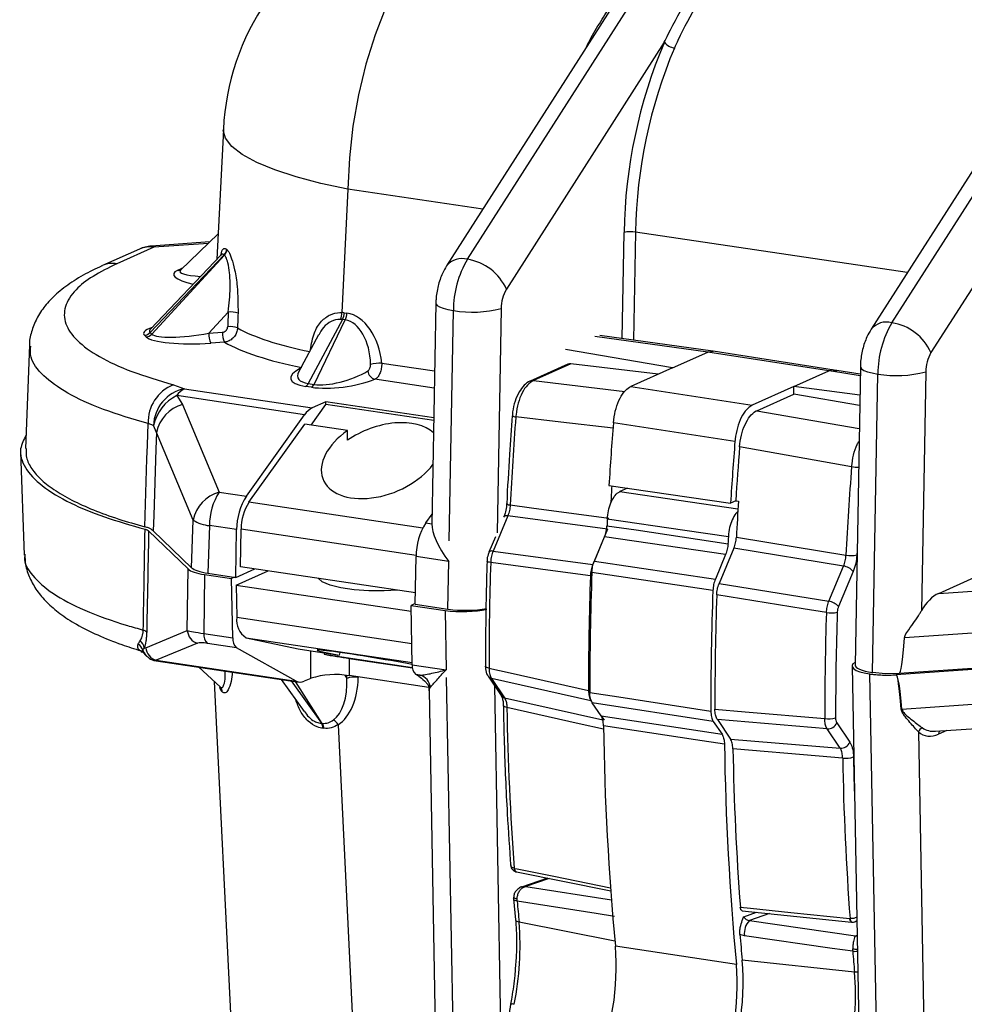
# Model space of a CAD drawing. Header units: millimetres. Extents: x 12 to 859, y 4 to 555.
# Tile 44 of 69: x 613 to 642, y 436 to 466. Entities that reach past the tile are written whole.
import ezdxf

# ---------------------------------------------------------------- set-up
doc = ezdxf.new("R2010")
doc.units = ezdxf.units.MM

msp = doc.modelspace()

# ---------------------------------------------------------------- linework, layer by layer
at = {"color": 7, "linetype": 'Continuous', "lineweight": 25}
for p, q in [((631.684, 467.325), (626.13, 458.641)), ((626.757, 458.837), (632.311, 467.522)), ((639.589, 456.92), (645.142, 465.604)), ((632.711, 465.397), (627.938, 457.934)), ((644.515, 465.408), (638.962, 456.723)), ((619.382, 462.766), (619.188, 458.84)), ((645.054, 462.716), (640.77, 456.016)), ((623.142, 460.961), (622.959, 457.23)), ((619.226, 459.603), (618.084, 458.512)), ((618.973, 459.361), (617.205, 459.238)), ((616.845, 459.148), (615.731, 458.649)), ((617.278, 459.205), (616.164, 458.705)), ((619.409, 458.976), (617.171, 456.625)), ((619.306, 458.964), (617.18, 456.73)), ((617.221, 456.576), (619.418, 458.967)), ((615.704, 458.636), (615.731, 458.649)), ((617.996, 458.505), (618.094, 458.548)), ((618.09, 458.518), (618.083, 458.511)), ((625.805, 457.509), (625.685, 450.822)), ((619.529, 457.245), (618.941, 456.605)), ((623.035, 457.222), (623.116, 457.21)), ((626.209, 450.325), (626.334, 457.288)), ((622.986, 457.016), (621.949, 455.083)), ((622.123, 455.057), (623.067, 457.004)), ((623.067, 457.004), (622.986, 457.016)), ((617.048, 456.492), (616.997, 456.541)), ((617.171, 456.625), (617.221, 456.576)), ((618.941, 456.605), (619.35, 456.634)), ((622.254, 456.554), (621.66, 455.447)), ((619.416, 456.333), (619.007, 456.305)), ((634.182, 456.061), (630.765, 456.534)), ((613.518, 456.238), (613.405, 453.118)), ((632.961, 455.558), (629.724, 456.111)), ((632.961, 455.558), (634.029, 456.036)), ((634.029, 456.036), (634.029, 456.036)), ((637.686, 455.467), (634.029, 456.036)), ((637.845, 455.491), (634.186, 456.061)), ((629.799, 455.668), (628.66, 455.157)), ((629.887, 455.68), (628.753, 455.172)), ((632.529, 455.364), (629.887, 455.68)), ((621.665, 455.456), (621.665, 455.456)), ((632.961, 455.558), (631.695, 454.99)), ((636.627, 454.992), (637.686, 455.467)), ((637.686, 455.467), (637.686, 455.467)), ((637.767, 455.454), (637.686, 455.467)), ((637.926, 455.478), (637.846, 455.491)), ((638.632, 455.364), (637.926, 455.478)), ((638.636, 455.591), (638.475, 446.584)), ((639.004, 446.346), (639.166, 455.371)), ((640.611, 455.435), (640.482, 448.213)), ((621.949, 455.083), (622.123, 455.057)), ((617.871, 455.046), (618.206, 454.926)), ((618.206, 454.926), (622.071, 454.349)), ((622.045, 454.97), (621.87, 454.996)), ((631.695, 454.99), (635.369, 454.428)), ((636.627, 454.992), (635.369, 454.428)), ((635.507, 454.262), (636.627, 454.765)), ((636.627, 454.765), (636.627, 454.992)), ((638.621, 454.733), (636.627, 454.992)), ((638.615, 454.423), (636.627, 454.765)), ((617.973, 454.717), (618.149, 454.452)), ((621.838, 454.14), (617.973, 454.717)), ((622.479, 454.532), (622.071, 454.349)), ((622.479, 454.449), (622.479, 454.532)), ((625.743, 454.044), (622.479, 454.532)), ((618.149, 454.452), (619.257, 451.803)), ((622.033, 453.825), (622.479, 454.449)), ((625.741, 453.962), (622.479, 454.449)), ((617.275, 453.811), (617.107, 453.87)), ((620.078, 451.681), (621.838, 454.14)), ((617.361, 453.604), (617.275, 453.811)), ((618.469, 450.955), (617.361, 453.604)), ((620.154, 451.492), (621.844, 453.854)), ((623.136, 453.661), (621.844, 453.854)), ((623.136, 453.369), (623.136, 453.661)), ((613.253, 453.019), (613.366, 449.898)), ((619.257, 451.803), (620.078, 451.681)), ((631.037, 451.997), (634.714, 451.471)), ((631.594, 451.917), (631.367, 451.815)), ((634.87, 451.541), (634.714, 451.471)), ((634.87, 451.541), (634.951, 451.532)), ((618.424, 449.514), (618.469, 450.955)), ((625.504, 450.87), (625.69, 451.131)), ((627.982, 451.081), (627.535, 450.019)), ((627.857, 451.047), (627.856, 451.044)), ((630.996, 450.679), (627.982, 451.081)), ((618.318, 449.477), (617.124, 450.63)), ((618.424, 449.514), (617.265, 450.634)), ((618.962, 450.789), (618.917, 449.348)), ((619.782, 450.666), (618.962, 450.789)), ((619.757, 449.222), (619.782, 450.666)), ((619.897, 449.547), (619.917, 450.68)), ((630.996, 450.679), (630.548, 449.612)), ((627.608, 450.452), (627.41, 449.982)), ((630.596, 449.718), (630.905, 450.454)), ((634.562, 449.911), (630.905, 450.454)), ((627.535, 450.019), (630.548, 449.612)), ((634.816, 450.108), (634.368, 449.041)), ((638.13, 449.567), (634.816, 450.108)), ((625.182, 448.411), (625.208, 449.856)), ((626.198, 449.708), (625.208, 449.856)), ((626.172, 448.263), (626.198, 449.708)), ((630.596, 449.718), (634.253, 449.174)), ((634.562, 449.911), (634.253, 449.174)), ((618.293, 447.613), (618.318, 449.477)), ((619.757, 449.222), (620.335, 449.481)), ((619.772, 448.989), (620.736, 449.421)), ((625.189, 448.756), (619.897, 449.547)), ((637.683, 448.505), (638.13, 449.567)), ((638.421, 449.404), (637.975, 448.342)), ((618.812, 449.311), (618.788, 447.527)), ((618.812, 449.311), (619.632, 449.188)), ((618.917, 449.348), (619.757, 449.222)), ((619.72, 449.228), (619.632, 449.188)), ((619.664, 447.396), (619.632, 449.188)), ((641.005, 448.74), (642.095, 449.228)), ((619.772, 448.989), (619.79, 448.016)), ((619.772, 448.989), (625.061, 448.199)), ((634.368, 449.041), (637.683, 448.505)), ((641.005, 448.74), (645.429, 449.047)), ((625.183, 448.433), (625.058, 448.377)), ((625.058, 448.377), (626.084, 448.224)), ((625.09, 446.585), (625.058, 448.377)), ((625.182, 448.411), (626.172, 448.263)), ((626.084, 448.224), (626.117, 446.432)), ((617.043, 447.098), (618.293, 447.613)), ((646.675, 447.863), (639.971, 447.398)), ((618.788, 447.527), (619.664, 447.396)), ((620.075, 447.4), (621.645, 447.059)), ((618.604, 447.235), (617.354, 446.72)), ((619.778, 447.099), (618.902, 447.23)), ((621.58, 446.089), (619.778, 447.099)), ((621.645, 447.059), (622.882, 446.874)), ((616.934, 446.969), (617.05, 446.856)), ((617.354, 446.72), (621.58, 446.089)), ((622.427, 446.942), (622.427, 446.899)), ((622.427, 446.899), (625.097, 446.5)), ((623.183, 446.775), (625.099, 446.489)), ((623.183, 446.775), (623.183, 446.253)), ((646.513, 446.75), (639.723, 446.279)), ((646.67, 446.795), (639.807, 446.319)), ((617.351, 446.703), (621.669, 446.058)), ((619.281, 445.911), (618.636, 446.511)), ((625.09, 446.585), (626.117, 446.432)), ((638.387, 446.542), (638.653, 431.936)), ((621.134, 446.138), (621.824, 445.167)), ((622.026, 446.172), (621.825, 446.082)), ((625.59, 445.893), (623.183, 446.253)), ((625.328, 446.27), (625.204, 446.288)), ((625.287, 446.241), (625.204, 446.288)), ((626.121, 446.196), (626.351, 433.6)), ((627.383, 446.239), (627.778, 445.654)), ((630.494, 445.497), (627.485, 446.171)), ((627.485, 446.171), (627.88, 445.586)), ((638.916, 446.306), (639.182, 431.683)), ((639.395, 446.312), (639.004, 446.346)), ((639.807, 446.319), (639.395, 446.312)), ((639.723, 446.279), (639.719, 446.279)), ((619.1, 446.079), (620.484, 418.154)), ((619.276, 445.915), (619.279, 445.912)), ((625.603, 445.814), (625.821, 433.854)), ((627.78, 445.651), (627.778, 445.654)), ((639.895, 445.244), (646.414, 445.696)), ((630.494, 445.497), (630.525, 445.451)), ((634.191, 444.872), (630.534, 445.431)), ((630.798, 445.04), (630.534, 445.431)), ((630.798, 445.04), (634.455, 444.481)), ((630.805, 445.037), (630.89, 444.909)), ((622.848, 444.77), (624.245, 416.585)), ((634.191, 444.872), (634.455, 444.481)), ((637.633, 444.643), (634.314, 444.926)), ((634.314, 444.926), (634.71, 444.338)), ((638.027, 444.058), (637.633, 444.643)), ((637.924, 444.826), (638.319, 444.241)), ((640.905, 444.572), (645.291, 444.876)), ((634.71, 444.338), (638.027, 444.058)), ((640.396, 444.551), (640.628, 431.819)), ((628.177, 440.43), (628.181, 440.429)), ((628.244, 440.321), (631.097, 439.748)), ((629.175, 440.134), (628.394, 439.863)), ((628.155, 439.555), (628.156, 439.498)), ((628.156, 439.506), (628.213, 438.871)), ((628.265, 439.435), (628.262, 439.509)), ((635.068, 439.146), (638.373, 438.802)), ((631.22, 438.232), (628.322, 438.805)), ((635.288, 438.85), (638.489, 438.393)), ((638.319, 438.909), (638.324, 438.908)), ((638.498, 438.823), (638.527, 438.836)), ((635.133, 438.391), (634.996, 438.433)), ((634.89, 437.518), (631.233, 438.073)), ((638.404, 437.923), (638.404, 437.996)), ((638.462, 437.294), (635.066, 437.653))]:
    msp.add_line(p, q, dxfattribs=at)
at = {"color": 8, "linetype": 'Continuous', "lineweight": 25}
for p, q in [((627.224, 460.351), (623.142, 460.961)), ((631.437, 456.441), (631.494, 459.646)), ((631.841, 459.662), (631.782, 456.393)), ((640.056, 458.434), (631.841, 459.662)), ((618.929, 459.319), (617.278, 459.205)), ((627.78, 457.353), (627.658, 450.572)), ((634.029, 456.036), (630.611, 456.509)), ((634.186, 456.055), (634.029, 456.036)), ((624.168, 455.701), (625.768, 455.462)), ((638.631, 455.315), (637.767, 455.454)), ((625.759, 454.942), (623.964, 455.21)), ((628.753, 455.172), (631.522, 454.847)), ((635.507, 454.262), (638.603, 453.719)), ((631.367, 451.815), (634.937, 451.294)), ((625.407, 450.707), (620.154, 451.492)), ((625.209, 449.889), (619.917, 450.68)), ((625.504, 450.87), (625.685, 450.843)), ((638.537, 450.03), (638.53, 449.9)), ((619.79, 448.016), (625.079, 447.226)), ((620.075, 447.4), (625.089, 446.65)), ((622.026, 446.172), (622.026, 447.002)), ((623.049, 446.269), (623.112, 446.17)), ((623.112, 446.17), (623.113, 446.262)), ((623.459, 446.211), (623.459, 446.194)), ((621.434, 446.093), (622.344, 444.813)), ((622.37, 444.811), (621.566, 446.073)), ((627.573, 445.957), (627.796, 433.736)), ((627.88, 445.586), (630.848, 444.919)), ((641.247, 444.596), (641.002, 444.486)), ((629.227, 440.124), (628.524, 439.88)), ((628.524, 439.88), (631.119, 439.473)), ((635.114, 438.966), (635.502, 439.101)), ((635.893, 439.06), (635.288, 438.85)), ((638.527, 438.842), (638.497, 438.826)), ((638.489, 438.393), (638.535, 438.409))]:
    msp.add_line(p, q, dxfattribs=at)
at = {"color": 7, "linetype": 'Continuous', "lineweight": 25, "flags": 128}
for points in [[(626.908, 469.674), (626.427, 469.399), (625.954, 469.009), (625.496, 468.511), (625.062, 467.913), (624.658, 467.225), (624.291, 466.458), (623.966, 465.624), (623.69, 464.738), (623.466, 463.813), (623.298, 462.865), (623.19, 461.909), (623.142, 460.961)], [(617.008, 450.752), (617.073, 452.805), (617.087, 453.222), (617.107, 453.87)], [(634.846, 453.335), (633.009, 453.616), (631.172, 453.897)], [(617.361, 453.604), (617.345, 453.103), (617.28, 451.098), (617.265, 450.634)], [(638.372, 452.57), (636.676, 452.869), (634.984, 453.167)], [(634.646, 450.451), (633.329, 450.643), (630.988, 450.984)], [(630.978, 450.786), (631.856, 450.656), (634.636, 450.242)], [(634.889, 450.438), (635.806, 450.288), (638.202, 449.898)], [(630.475, 449.266), (629.642, 449.378), (627.462, 449.672)], [(624.65, 448.836), (624.242, 448.812), (623.781, 448.814), (623.335, 448.845), (622.935, 448.905), (622.606, 448.989), (622.369, 449.092), (622.247, 449.195)], [(634.179, 448.828), (633.301, 448.959), (630.522, 449.372)], [(637.61, 448.158), (636.904, 448.272), (634.295, 448.695)], [(627.411, 446.482), (628.052, 446.339), (630.42, 445.807)], [(630.459, 445.743), (631.337, 445.609), (634.116, 445.183)], [(634.24, 445.236), (635.158, 445.158), (637.559, 444.954)], [(634.529, 444.181), (633.651, 444.316), (630.872, 444.741)], [(638.101, 443.762), (637.395, 443.822), (634.784, 444.043)], [(628.227, 440.325), (628.228, 440.325), (628.243, 440.324)], [(631.205, 438.975), (630.652, 439.062), (628.265, 439.435)], [(635.008, 439.253), (635.314, 439.221), (636.538, 439.094), (638.319, 438.909)], [(638.404, 437.923), (637.789, 438.011), (635.133, 438.391)]]:
    msp.add_lwpolyline(points, dxfattribs=at)
at = {"color": 8, "linetype": 'Continuous', "lineweight": 25, "flags": 128}
for points in [[(623.142, 460.961), (622.325, 461.134), (621.585, 461.328), (620.936, 461.541), (620.39, 461.768), (619.955, 462.006), (619.638, 462.25), (619.446, 462.497), (619.381, 462.742), (619.382, 462.766)], [(617.205, 459.238), (617.226, 459.236), (617.278, 459.205)], [(618.12, 458.546), (618.115, 458.546), (618.094, 458.548)], [(625.805, 457.509), (625.807, 457.492), (625.841, 457.444), (625.914, 457.398), (626.024, 457.356), (626.165, 457.319), (626.334, 457.288)], [(637.767, 455.454), (637.869, 455.48), (637.926, 455.478)], [(638.636, 455.591), (638.639, 455.574), (638.673, 455.527), (638.746, 455.481), (638.855, 455.439), (638.997, 455.402), (639.166, 455.371)], [(631.161, 453.734), (629.578, 453.918), (628.223, 454.075)], [(628.054, 451.412), (628.697, 451.326), (631.036, 451.013)], [(627.982, 451.081), (627.944, 451.082), (627.912, 451.079), (627.886, 451.071), (627.867, 451.059), (627.857, 451.047)], [(627.535, 450.019), (627.498, 450.021), (627.466, 450.018), (627.44, 450.01), (627.421, 449.998), (627.41, 449.982)], [(627.462, 449.672), (627.426, 449.679), (627.396, 449.688), (627.374, 449.697), (627.36, 449.706), (627.354, 449.716), (627.353, 449.718)], [(627.411, 446.482), (627.375, 446.49), (627.346, 446.5), (627.323, 446.51), (627.309, 446.522), (627.303, 446.534), (627.303, 446.536)], [(627.954, 445.29), (627.918, 445.298), (627.888, 445.308), (627.866, 445.319), (627.851, 445.332), (627.845, 445.345), (627.845, 445.345)], [(630.876, 444.634), (630.132, 444.801), (627.954, 445.29)], [(638.43, 443.796), (638.442, 443.193), (638.458, 442.614)], [(628.181, 440.429), (628.263, 440.413), (629.374, 440.189), (631.089, 439.844)], [(628.181, 440.429), (628.185, 440.402), (628.191, 440.378), (628.201, 440.357), (628.212, 440.341), (628.226, 440.329), (628.241, 440.322), (628.244, 440.321)], [(628.154, 439.555), (628.154, 439.553), (628.16, 439.543), (628.174, 439.534), (628.197, 439.525), (628.226, 439.516), (628.262, 439.509)], [(628.265, 439.435), (628.229, 439.445), (628.199, 439.457), (628.176, 439.471), (628.162, 439.487), (628.156, 439.505), (628.156, 439.506)], [(638.373, 438.802), (638.368, 438.804), (638.356, 438.81), (638.345, 438.821), (638.336, 438.837), (638.328, 438.858), (638.323, 438.882), (638.319, 438.909)], [(638.324, 438.908), (638.329, 438.882), (638.337, 438.857), (638.346, 438.837), (638.356, 438.821), (638.368, 438.809), (638.381, 438.803), (638.389, 438.801)]]:
    msp.add_lwpolyline(points, dxfattribs=at)
at = {"color": 7, "linetype": 'Continuous', "lineweight": 25}
for centre, radius, start, end in [((626.908, 462.395), 7.535, 114.1461, 177.1824), ((646.807, 459.41), 15.314, 156.9872, 179.1163), ((646.654, 459.433), 14.815, 156.9872, 179.1163), ((633.082, 465.699), 0.478, 219.1597, 262.3366), ((631.704, 458.842), 0.831, 80.4947, 104.6107), ((617.278, 458.182), 1.058, 93.9671, 114.1461), ((619.218, 459.157), 0.263, 316.5745, 356.7529), ((619.226, 459.148), 0.264, 316.7229, 356.8418), ((629.429, 457.276), 3.095, 149.6985, 179.7656), ((626.517, 457.3), 1.556, 24.0286, 81.1333), ((628.94, 457.348), 1.161, 149.6985, 179.7656), ((619.578, 456.481), 0.765, 71.1096, 93.6721), ((622.502, 457.196), 0.459, 337.5564, 4.2272), ((622.548, 457.228), 0.487, 334.1438, 359.3134), ((622.629, 457.216), 0.487, 334.1438, 359.3134), ((626.906, 460.704), 3.463, 260.4947, 284.6107), ((642.261, 455.358), 3.095, 149.6985, 179.7656), ((639.349, 455.383), 1.556, 24.0286, 81.1333), ((616.977, 456.804), 0.264, 274.4007, 317.2128), ((617.027, 456.756), 0.264, 274.4007, 317.2128), ((619.491, 456.568), 0.551, 176.1602, 208.5258), ((619.901, 456.597), 0.551, 176.1602, 208.5258), ((619.563, 456.037), 0.766, 71.1578, 93.6612), ((641.772, 455.431), 1.161, 149.6985, 179.7656), ((624.148, 454.508), 1.193, 89.0409, 105.3411), ((624.032, 455.481), 0.279, 183.3789, 255.9124), ((639.738, 458.786), 3.463, 260.4947, 284.6107), ((621.78, 455.156), 0.184, 299.5049, 336.6419), ((621.954, 455.13), 0.184, 299.5049, 336.6419), ((618.33, 453.912), 1.224, 112.0617, 181.9722), ((618.431, 453.793), 1.156, 101.1975, 179.0915), ((618.485, 454.381), 0.612, 117.0696, 146.7195), ((618.556, 453.547), 1.308, 116.4678, 168.3283), ((618.461, 453.372), 1.124, 106.0868, 168.099), ((622.35, 453.804), 0.612, 117.0696, 146.7195), ((724.43, 446.647), 96.494, 175.58475, 177.1695), ((729.258, 445.971), 98.405, 175.37975, 176.48912), ((732.898, 445.427), 98.37, 175.38903, 176.47708), ((732.376, 445.501), 97.693, 175.49924, 176.45528), ((734.619, 445.125), 96.535, 175.57655, 177.16596), ((619.569, 450.723), 1.124, 106.0868, 168.099), ((620.843, 450.791), 1.881, 147.4447, 180.0658), ((727.667, 446.123), 96.722, 176.52561, 176.8298), ((621.664, 450.668), 1.881, 147.4447, 180.0658), ((621.422, 450.682), 1.505, 147.4447, 180.0658), ((731.337, 445.561), 96.571, 176.45502, 177.10513), ((619.059, 451.891), 1.107, 237.7725, 264.949), ((727.614, 445.987), 96.754, 177.03924, 177.1567), ((627.089, 449.858), 1.881, 147.4447, 180.0658), ((731.318, 445.434), 96.802, 177.02936, 177.15288), ((638.358, 450.933), 1.047, 261.4436, 279.4468), ((721.353, 446.585), 93.941, 178.11727, 180.06292), ((638.048, 449.08), 0.494, 41.0308, 80.5258), ((724.96, 446.041), 94.54, 178.04524, 180.14176), ((725.311, 445.927), 94.852, 177.91845, 180.11122), ((729.003, 445.375), 94.886, 177.91436, 180.11574), ((728.78, 445.47), 94.541, 178.04519, 180.14182), ((637.602, 448.018), 0.494, 41.0308, 80.5258), ((620.38, 447.915), 0.599, 170.2534, 239.3817), ((731.531, 445.064), 93.972, 178.11356, 180.06698), ((637.745, 449.057), 0.909, 261.4827, 282.2778), ((731.378, 445.091), 93.49, 178.11356, 180.06698), ((616.895, 447.404), 0.238, 44.5521, 73.8893), ((618.723, 447.65), 0.432, 184.9244, 253.9511), ((619.136, 447.49), 0.35, 173.8333, 227.9806), ((620.012, 447.359), 0.35, 173.8333, 227.9806), ((616.592, 446.889), 0.385, 22.8878, 55.5851), ((616.605, 447.005), 0.398, 13.1971, 48.9648), ((617.473, 447.135), 0.432, 184.9244, 253.9511), ((625.438, 446.548), 0.35, 173.8333, 227.9806), ((622.771, 443.809), 2.478, 80.4404, 107.4938), ((623.328, 445.572), 0.636, 78.1154, 109.8189), ((625.209, 445.855), 0.432, 6.3389, 74.0271), ((640.173, 446.112), 0.48, 159.6267, 159.8449), ((619.125, 445.745), 0.228, 2.3722, 46.7505), ((621.709, 446.32), 0.264, 240.9141, 296.1387), ((711.961, 446.708), 84.02, 180.96685, 184.28466), ((639.973, 444.775), 0.475, 99.5154, 102.1776), ((637.665, 445.673), 0.726, 261.6234, 287.8478), ((622.121, 444.651), 0.276, 2.5356, 36.0855), ((622.146, 444.649), 0.276, 2.3055, 35.7469), ((622.52, 444.591), 0.374, 28.6601, 59.7167), ((714.787, 445.947), 83.924, 180.82364, 185.38389), ((637.643, 444.951), 0.308, 268.1656, 336.0796), ((640.584, 444.492), 0.198, 111.5605, 162.5642), ((718.47, 445.395), 83.95, 180.82819, 185.38388), ((719.236, 445.585), 84.465, 181.04564, 184.29889), ((638.037, 444.366), 0.308, 268.1656, 336.0796), ((638.198, 444.422), 0.667, 261.7185, 290.3524), ((722.135, 445.186), 84.045, 180.97102, 184.28348), ((705.513, 446.159), 77.541, 184.97429, 185.44182), ((619.27, 438.098), 9.08, 348.7008, 4.4664), ((635.67, 438.466), 0.542, 134.7738, 187.9456), ((712.908, 445.066), 78.195, 184.86585, 185.43964), ((623.442, 437.467), 7.815, 337.1597, 4.4419), ((715.636, 444.646), 77.524, 184.97566, 185.44188), ((627.135, 436.916), 7.779, 337.1634, 4.4405), ((626.615, 436.994), 8.477, 337.1385, 4.4635), ((629.387, 436.586), 9.102, 348.6226, 4.4647)]:
    msp.add_arc(centre, radius, start, end, dxfattribs=at)
at = {"color": 8, "linetype": 'Continuous', "lineweight": 25}
for centre, radius, start, end in [((617.158, 458.443), 0.771, 80.9874, 113.8932), ((616.043, 457.944), 0.771, 80.9874, 113.8932), ((626.598, 458.245), 0.613, 75.005, 139.7963), ((618.025, 458.69), 0.187, 261.1345, 288.512), ((639.43, 456.328), 0.613, 75.005, 139.7963), ((628.735, 454.99), 0.183, 84.3937, 114.0793), ((628.228, 454.288), 0.213, 237.7086, 268.5732), ((638.621, 454.426), 1.872, 262.3681, 268.8172), ((628.054, 451.578), 0.167, 229.964, 270.2729), ((617.311, 447.125), 0.374, 193.3368, 225.9001), ((627.521, 446.334), 0.167, 214.8454, 257.7988), ((619.116, 445.753), 0.229, 2.4635, 44.9556), ((627.915, 445.75), 0.168, 216.3332, 257.7637), ((641.156, 444.489), 0.154, 143.4446, 181.2196), ((628.277, 440.414), 0.102, 170.8827, 240.8142), ((638.55, 439.196), 1.209, 263.0579, 269.652), ((638.465, 438.539), 0.619, 264.4057, 277.3412), ((628.106, 436.082), 0.247, 74.1691, 100.7098)]:
    msp.add_arc(centre, radius, start, end, dxfattribs=at)
at = {"color": 7, "linetype": 'Continuous', "lineweight": 25}
for centre, major_axis, ratio, start_param, end_param in [((627.338, 467.446), (7.916, 8.482), 0.241556, 3.13525, 3.139639), ((627.164, 467.607), (7.664, 8.484), 0.237049, 3.131475, 3.135864), ((628.379, 493.668), (8.653, 218.143), 0.034384, 1.739915, 1.741973), ((628.444, 493.613), (8.717, 218.079), 0.033271, 1.739859, 1.741918), ((622.987, 455.655), (-0.114, 1.574), 0.677228, 6.132542, 6.203538), ((623.107, 455.637), (-0.181, 1.577), 0.669382, 4.676282, 6.105186), ((622.86, 455.606), (0.081, 1.414), 0.607213, 6.230913, 6.301909), ((622.98, 455.589), (0.013, 1.421), 0.600314, 4.767138, 6.196042), ((618.728, 456.862), (1.527, 0.25), 0.187377, 3.275285, 4.821401), ((626.672, 457.595), (7.545, 0.022), 0.259204, 3.569706, 4.043919), ((618.728, 456.617), (1.711, 0.067), 0.190848, 3.322266, 4.868382), ((626.672, 457.186), (7.968, 0.001), 0.258546, 3.567584, 4.046825), ((629.898, 455.433), (-0.09, 0.238), 0.793163, 5.892093, 6.331686), ((623.019, 455.67), (1.224, 0.418), 0.381159, 3.770189, 5.219161), ((623.019, 455.424), (1.446, 0.206), 0.300968, 3.931133, 5.380106), ((624.163, 452.606), (1.768, 0.71), 0.611407, 0.287884, 1.929159), ((624.163, 452.897), (1.768, 0.71), 0.611407, 1.929159, 5.495214), ((626.727, 449.909), (-0.958, 1.132), 0.362911, 0.364395, 1.443762), ((619.34, 449.548), (1.058, 0), 0.259092, 3.403741, 4.189748), ((619.447, 449.585), (1.059, 0), 0.258771, 3.40325, 4.188144), ((641.005, 447.718), (0.383, 1.05), 0.612478, 0.536663, 1.312068), ((626.614, 448.461), (1.058, 0), 0.258898, 4.188488, 5.474879), ((626.702, 448.501), (1.058, 0), 0.258898, 4.188488, 5.355984), ((619.312, 447.456), (1.056, -0.166), 0.012642, 3.408986, 4.194994), ((641.341, 547.372), (1.535, 101.053), 0.010106, 3.142448, 3.288054), ((616.936, 447.746), (-0.09, 0.652), 0.328644, 2.990813, 3.226814), ((619.214, 447.05), (0.632, -0.165), 0.171368, 2.132342, 2.918349), ((624.038, 446.723), (1.82, -0.303), 0.02843, 0.959234, 4.029363), ((622.759, 446.867), (0.847, -0.141), 0.02843, 4.313424, 5.240719), ((624.038, 444.714), (0.918, 5.513), 0.285151, 1.200476, 1.216089), ((639.445, 446.544), (1.058, 0), 0.258898, 2.72754, 4.188488), ((639.533, 446.583), (1.058, 0), 0.258898, 3.136912, 4.188488), ((622.269, 446.33), (-0.229, 1.506), 0.541347, 3.414918, 4.524304), ((622.395, 446.396), (-0.161, 1.724), 0.609779, 3.429186, 4.538572), ((626.767, 445.834), (1.487, -0.391), 0.168359, 2.927403, 3.074229), ((641.498, 331.552), (-1.779, 114.728), 0.010348, 6.148514, 6.279947), ((641.542, 331.504), (-1.823, 114.774), 0.008917, 6.148398, 6.279832), ((627.028, 438.355), (7.923, -7.64), 0.000221, 3.388515, 3.392509), ((627.11, 438.728), (7.693, -5.173), 0.423115, 2.482255, 2.486426), ((627.02, 438.514), (7.401, -5.281), 0.431793, 2.505293, 2.509465), ((641.002, 445.672), (0.444, 1.218), 0.612478, 2.904933, 3.678256)]:
    msp.add_ellipse(centre, major_axis=major_axis, ratio=ratio, start_param=start_param, end_param=end_param, dxfattribs=at)
at = {"color": 8, "linetype": 'Continuous', "lineweight": 25}
for centre, major_axis, ratio, start_param, end_param in [((619.526, 458.285), (1.649, -0.104), 0.204853, 2.770288, 4.032977), ((619.526, 458.531), (1.46, 0.056), 0.149333, 2.974442, 4.100654), ((619.592, 458.315), (1.621, -0.115), 0.211846, 2.691636, 2.765349), ((618.694, 456.65), (1.726, 0.052), 0.187544, 2.581536, 3.322385), ((618.694, 456.896), (1.544, 0.234), 0.179214, 2.914382, 3.282589), ((622.904, 455.442), (1.487, 0.212), 0.28486, 2.458141, 3.904236), ((622.904, 455.687), (1.272, 0.424), 0.351982, 2.784698, 3.753861), ((637.68, 454.445), (0.165, 1.045), 0.484808, 0.001147, 0.304189), ((617.344, 447.774), (-0.006, 1.071), 0.018501, 3.138719, 3.319886), ((626.669, 445.428), (1.057, -0.436), 0.316375, 3.016424, 3.27817), ((641.149, 445.65), (0.601, 0.997), 0.687457, 3.088353, 3.591078)]:
    msp.add_ellipse(centre, major_axis=major_axis, ratio=ratio, start_param=start_param, end_param=end_param, dxfattribs=at)
for points, knots in [([(630.345, 465.231), (630.36, 465.263), (630.468, 465.496), (630.706, 465.895), (631.036, 466.427), (631.265, 466.746), (631.379, 466.905)], [0, 0, 0, 0, 0.051051, 0.367676, 0.684089, 1, 1, 1, 1]), ([(619.31, 458.969), (619.318, 459.007), (619.341, 459.112), (619.398, 459.187), (619.453, 459.157), (619.481, 459.142)], [0, 0, 0, 0, 0.220614, 0.610955, 1, 1, 1, 1]), ([(619.409, 458.976), (619.384, 458.992), (619.351, 459.015), (619.32, 458.97), (619.312, 458.958)], [0, 0, 0, 0, 0.734219, 1, 1, 1, 1]), ([(622.014, 456.106), (622.044, 456.282), (622.099, 456.607), (622.324, 456.968), (622.596, 457.177), (622.818, 457.23), (622.936, 457.23), (622.955, 457.23), (622.959, 457.23)], [0, 0, 0, 0, 0.3010104, 0.5600911, 0.777157, 0.9645017, 0.9934978, 1, 1, 1, 1]), ([(622.925, 457.021), (622.922, 457.021), (622.825, 457.023), (622.727, 457), (622.556, 456.917), (622.402, 456.803), (622.308, 456.629), (622.264, 456.548)], [0, 0, 0, 0, 0.010129, 0.343244, 0.348238, 0.693966, 1, 1, 1, 1]), ([(617.107, 453.87), (616.638, 454.009), (615.686, 454.292), (614.632, 454.786), (613.901, 455.319), (613.53, 455.799), (613.552, 456.1), (613.56, 456.211)], [0, 0, 0, 0, 0.214754, 0.4357314, 0.6505208, 0.8715062, 1, 1, 1, 1]), ([(638.372, 452.57), (638.388, 452.687), (638.42, 452.922), (638.506, 453.194), (638.576, 453.308), (638.596, 453.34)], [0, 0, 0, 0, 0.4170588, 0.8340675, 1, 1, 1, 1]), ([(613.389, 449.916), (613.382, 449.888), (613.332, 449.676), (613.59, 449.272), (614.177, 448.732), (615.152, 448.221), (616.137, 447.863), (616.799, 447.678), (616.961, 447.633)], [0, 0, 0, 0, 0.033096, 0.253372, 0.480045, 0.700212, 0.926765, 1, 1, 1, 1]), ([(616.888, 446.999), (616.872, 447.005), (616.814, 447.027), (616.782, 447.109), (616.804, 447.186), (616.809, 447.207)], [0, 0, 0, 0, 0.212878, 0.783126, 1, 1, 1, 1]), ([(616.947, 447.039), (616.94, 447.028), (616.921, 446.997), (616.933, 446.983), (616.941, 446.974)], [0, 0, 0, 0, 0.327028, 1, 1, 1, 1]), ([(619.281, 445.911), (619.304, 445.899), (619.351, 445.875), (619.408, 445.987), (619.445, 446.16), (619.441, 446.33), (619.439, 446.391)], [0, 0, 0, 0, 0.234232, 0.474347, 0.809284, 1, 1, 1, 1]), ([(619.652, 446.359), (619.642, 446.261), (619.618, 446.037), (619.537, 445.824), (619.442, 445.707), (619.382, 445.739), (619.352, 445.755)], [0, 0, 0, 0, 0.241573, 0.548189, 0.774469, 1, 1, 1, 1]), ([(619.345, 445.762), (619.327, 445.781), (619.3, 445.81), (619.278, 445.878), (619.271, 445.902)], [0, 0, 0, 0, 0.655002, 1, 1, 1, 1]), ([(622.396, 444.663), (622.338, 444.673), (622.18, 444.7), (622.027, 444.805), (621.856, 444.968), (621.7, 445.171), (621.613, 445.407), (621.57, 445.524)], [0, 0, 0, 0, 0.158217, 0.425613, 0.44035, 0.72341, 1, 1, 1, 1]), ([(621.831, 445.172), (621.872, 445.113), (621.958, 444.989), (622.096, 444.893), (622.226, 444.832), (622.296, 444.821), (622.344, 444.813)], [0, 0, 0, 0, 0.306827, 0.642031, 0.752642, 1, 1, 1, 1]), ([(628.177, 440.43), (628.155, 440.437), (628.113, 440.451), (628.074, 440.488), (628.069, 440.518), (628.067, 440.532)], [0, 0, 0, 0, 0.34577, 0.69127, 1, 1, 1, 1]), ([(628.4, 439.86), (628.416, 439.867), (628.454, 439.882), (628.498, 439.882), (628.523, 439.88), (628.524, 439.88)], [0, 0, 0, 0, 0.41034, 0.983691, 1, 1, 1, 1]), ([(628.322, 438.805), (628.3, 438.811), (628.257, 438.822), (628.22, 438.848), (628.217, 438.868), (628.216, 438.876)], [0, 0, 0, 0, 0.363202, 0.726403, 1, 1, 1, 1]), ([(638.525, 438.948), (638.512, 438.942), (638.474, 438.923), (638.402, 438.907), (638.35, 438.908), (638.324, 438.908)], [0, 0, 0, 0, 0.215905, 0.607801, 1, 1, 1, 1]), ([(638.489, 438.393), (638.489, 438.393), (638.505, 438.389), (638.521, 438.382), (638.536, 438.374)], [0, 0, 0, 0, 0.0336336, 1, 1, 1, 1]), ([(638.555, 437.293), (638.551, 437.293), (638.519, 437.289), (638.489, 437.292), (638.462, 437.294)], [0, 0, 0, 0, 0.121091, 1, 1, 1, 1])]:
    msp.add_open_spline(points, degree=3, knots=knots, dxfattribs=at)
at = {"color": 7, "linetype": 'Continuous', "lineweight": 25}
for points, knots in [([(632.711, 465.397), (632.748, 465.474), (632.976, 465.956), (633.227, 466.384), (633.437, 466.743)], [0, 0, 0, 0, 0.16013, 1, 1, 1, 1]), ([(633.708, 466.557), (633.506, 466.204), (633.265, 465.784), (633.052, 465.302), (633.018, 465.225)], [0, 0, 0, 0, 0.839018, 1, 1, 1, 1]), ([(619.321, 458.98), (619.323, 458.981), (619.325, 458.983), (619.312, 458.971), (619.306, 458.966)], [0, 0, 0, 0, 0.608698, 1, 1, 1, 1]), ([(619.529, 457.245), (619.556, 457.49), (619.6, 457.887), (619.578, 458.4), (619.528, 458.719), (619.47, 458.9), (619.432, 458.949), (619.418, 458.967)], [0, 0, 0, 0, 0.370806, 0.599717, 0.774929, 0.914931, 1, 1, 1, 1]), ([(619.489, 459.134), (619.508, 459.112), (619.556, 459.055), (619.641, 458.852), (619.736, 458.494), (619.824, 457.922), (619.825, 457.477), (619.825, 457.205)], [0, 0, 0, 0, 0.090336, 0.2369, 0.415349, 0.641891, 1, 1, 1, 1]), ([(615.704, 458.636), (615.613, 458.594), (615.325, 458.461), (614.86, 458.198), (614.393, 457.856), (614.029, 457.493), (613.76, 457.111), (613.593, 456.71), (613.513, 456.401), (613.523, 456.234), (613.525, 456.209)], [0, 0, 0, 0, 0.082691, 0.262527, 0.436877, 0.593749, 0.731693, 0.857741, 0.97792, 1, 1, 1, 1]), ([(616.164, 458.705), (615.91, 458.579), (615.401, 458.328), (614.862, 457.892), (614.555, 457.409), (614.566, 456.89), (614.918, 456.379), (615.592, 455.891), (616.561, 455.436), (617.434, 455.176), (617.871, 455.046)], [0, 0, 0, 0, 0.1076557, 0.2153197, 0.3463734, 0.4774311, 0.6080942, 0.7387572, 0.8693806, 1, 1, 1, 1]), ([(626.13, 458.641), (626.086, 458.566), (625.977, 458.377), (625.863, 458.033), (625.812, 457.721), (625.806, 457.546), (625.805, 457.509)], [0, 0, 0, 0, 0.224063, 0.562083, 0.9057, 1, 1, 1, 1]), ([(617.185, 456.737), (617.179, 456.731), (617.173, 456.724), (617.176, 456.726), (617.176, 456.726)], [0, 0, 0, 0, 0.873667, 1, 1, 1, 1]), ([(619.35, 456.634), (619.361, 456.635), (619.39, 456.639), (619.435, 456.659), (619.477, 456.697), (619.506, 456.747), (619.511, 456.784), (619.514, 456.802)], [0, 0, 0, 0, 0.1261946, 0.3470241, 0.565214, 0.7825957, 1, 1, 1, 1]), ([(619.81, 456.763), (619.804, 456.717), (619.792, 456.625), (619.72, 456.5), (619.618, 456.402), (619.51, 456.348), (619.441, 456.337), (619.416, 456.333)], [0, 0, 0, 0, 0.218418, 0.436506, 0.654657, 0.874595, 1, 1, 1, 1]), ([(638.962, 456.723), (638.918, 456.648), (638.809, 456.46), (638.694, 456.115), (638.644, 455.804), (638.638, 455.629), (638.636, 455.591)], [0, 0, 0, 0, 0.224063, 0.562083, 0.9057, 1, 1, 1, 1]), ([(623.753, 455.465), (623.762, 455.472), (623.78, 455.486), (623.803, 455.524), (623.821, 455.571), (623.832, 455.618), (623.832, 455.647), (623.832, 455.659)], [0, 0, 0, 0, 0.198048, 0.421495, 0.64622, 0.863111, 1, 1, 1, 1]), ([(624.168, 455.701), (624.168, 455.67), (624.167, 455.592), (624.142, 455.467), (624.095, 455.344), (624.033, 455.252), (623.986, 455.224), (623.964, 455.21)], [0, 0, 0, 0, 0.145266, 0.363591, 0.581779, 0.79939, 1, 1, 1, 1]), ([(628.661, 455.155), (628.657, 455.154), (628.586, 455.135), (628.468, 455.028), (628.312, 454.831), (628.194, 454.552), (628.126, 454.296), (628.122, 454.149), (628.121, 454.111)], [0, 0, 0, 0, 0.010667, 0.20764, 0.427935, 0.672173, 0.915641, 1, 1, 1, 1]), ([(628.753, 455.172), (628.691, 455.134), (628.569, 455.058), (628.407, 454.811), (628.286, 454.498), (628.236, 454.238), (628.225, 454.098), (628.223, 454.075)], [0, 0, 0, 0, 0.2389288, 0.4777852, 0.7160394, 0.9539177, 1, 1, 1, 1]), ([(631.172, 453.897), (631.188, 454.016), (631.218, 454.253), (631.334, 454.578), (631.485, 454.834), (631.614, 454.951), (631.684, 454.985), (631.695, 454.99)], [0, 0, 0, 0, 0.23918, 0.47836, 0.717538, 0.956715, 1, 1, 1, 1]), ([(635.369, 454.428), (635.309, 454.39), (635.19, 454.314), (635.032, 454.067), (634.912, 453.754), (634.861, 453.495), (634.848, 453.356), (634.846, 453.335)], [0, 0, 0, 0, 0.239124, 0.478248, 0.71737, 0.956492, 1, 1, 1, 1]), ([(634.984, 453.167), (634.999, 453.286), (635.029, 453.522), (635.144, 453.847), (635.294, 454.103), (635.424, 454.222), (635.495, 454.257), (635.507, 454.262)], [0, 0, 0, 0, 0.237957, 0.47592, 0.713801, 0.952152, 1, 1, 1, 1]), ([(628.114, 454.111), (628.085, 453.72), (628.019, 452.832), (627.972, 451.949), (627.946, 451.454)], [0, 0, 0, 0, 0.44042, 1, 1, 1, 1]), ([(613.42, 453.528), (613.349, 453.389), (613.181, 453.061), (613.346, 452.539), (613.855, 451.984), (614.687, 451.483), (615.742, 451.042), (616.591, 450.8), (617.016, 450.679)], [0, 0, 0, 0, 0.135616, 0.318571, 0.501602, 0.684637, 0.842318, 1, 1, 1, 1]), ([(613.42, 453.118), (613.417, 453.043), (613.407, 452.852), (613.548, 452.547), (613.825, 452.206), (614.241, 451.874), (614.782, 451.558), (615.441, 451.26), (616.178, 450.989), (616.74, 450.829), (617.008, 450.752)], [0, 0, 0, 0, 0.086078, 0.219538, 0.352979, 0.486441, 0.619888, 0.750569, 0.881235, 1, 1, 1, 1]), ([(630.988, 450.984), (630.997, 451.07), (631.014, 451.24), (631.091, 451.481), (631.196, 451.675), (631.294, 451.778), (631.352, 451.808), (631.367, 451.815)], [0, 0, 0, 0, 0.2296036, 0.4592072, 0.6888089, 0.91841, 1, 1, 1, 1]), ([(627.942, 451.453), (627.941, 451.422), (627.939, 451.325), (627.907, 451.175), (627.869, 451.084), (627.854, 451.048)], [0, 0, 0, 0, 0.2203392, 0.6930263, 1, 1, 1, 1]), ([(628.054, 451.412), (628.049, 451.355), (628.037, 451.239), (628, 451.134), (627.982, 451.081)], [0, 0, 0, 0, 0.488166, 1, 1, 1, 1]), ([(634.933, 451.21), (634.921, 451.202), (634.868, 451.163), (634.783, 451.019), (634.696, 450.797), (634.656, 450.595), (634.648, 450.481), (634.646, 450.451)], [0, 0, 0, 0, 0.07319, 0.349495, 0.625797, 0.902099, 1, 1, 1, 1]), ([(616.961, 447.633), (616.969, 448.047), (616.976, 448.461), (616.984, 448.875), (616.991, 449.289), (616.999, 449.704), (617.006, 450.118), (617.009, 450.305), (617.013, 450.492), (617.016, 450.679)], [0, 0, 0, 0, 0.003940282, 0.003940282, 0.003940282, 0.00788058, 0.00788058, 0.00788058, 0.009659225, 0.009659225, 0.009659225, 0.009659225]), ([(617.265, 450.634), (617.224, 450.663), (617.163, 450.706), (617.046, 450.741), (617.008, 450.752)], [0, 0, 0, 0, 0.6728984, 1, 1, 1, 1]), ([(617.016, 450.679), (617.042, 450.672), (617.064, 450.665), (617.101, 450.648), (617.115, 450.639), (617.124, 450.63)], [0, 0, 0, 0, 0.5, 0.5, 1, 1, 1, 1]), ([(617.124, 450.63), (617.121, 450.439), (617.117, 450.247), (617.113, 450.055), (617.105, 449.641), (617.097, 449.227), (617.089, 448.813), (617.081, 448.399), (617.073, 447.985), (617.065, 447.571)], [0, 0, 0, 0, 0.001823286, 0.001823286, 0.001823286, 0.005764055, 0.005764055, 0.005764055, 0.009704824, 0.009704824, 0.009704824, 0.009704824]), ([(630.905, 450.454), (630.924, 450.507), (630.962, 450.611), (630.973, 450.728), (630.978, 450.786)], [0, 0, 0, 0, 0.5, 1, 1, 1, 1]), ([(634.816, 450.108), (634.835, 450.16), (634.873, 450.264), (634.884, 450.38), (634.889, 450.438)], [0, 0, 0, 0, 0.499993, 1, 1, 1, 1]), ([(627.427, 450.019), (627.413, 449.985), (627.374, 449.895), (627.35, 449.786), (627.354, 449.721), (627.354, 449.718)], [0, 0, 0, 0, 0.366962, 0.970588, 1, 1, 1, 1]), ([(627.535, 450.019), (627.517, 449.968), (627.479, 449.867), (627.464, 449.742), (627.462, 449.679), (627.462, 449.672)], [0, 0, 0, 0, 0.469038, 0.938058, 1, 1, 1, 1]), ([(634.636, 450.242), (634.63, 450.185), (634.619, 450.068), (634.582, 449.964), (634.562, 449.911)], [0, 0, 0, 0, 0.490848, 1, 1, 1, 1]), ([(613.381, 449.909), (613.385, 449.811), (613.394, 449.566), (613.525, 449.194), (613.742, 448.81), (614.046, 448.454), (614.444, 448.115), (614.95, 447.789), (615.572, 447.479), (616.221, 447.214), (616.693, 447.066), (616.89, 447.004)], [0, 0, 0, 0, 0.063915, 0.159682, 0.257733, 0.36324, 0.480851, 0.611721, 0.754741, 0.897941, 1, 1, 1, 1]), ([(627.353, 449.718), (627.342, 449.327), (627.31, 448.261), (627.306, 447.205), (627.303, 446.536)], [0, 0, 0, 0, 0.3665, 1, 1, 1, 1]), ([(630.522, 449.372), (630.527, 449.429), (630.536, 449.543), (630.571, 449.658), (630.593, 449.712), (630.596, 449.718)], [0, 0, 0, 0, 0.472101, 0.944203, 1, 1, 1, 1]), ([(638.13, 449.567), (638.149, 449.617), (638.188, 449.721), (638.197, 449.838), (638.202, 449.898)], [0, 0, 0, 0, 0.488464, 1, 1, 1, 1]), ([(638.53, 449.9), (638.522, 449.815), (638.506, 449.64), (638.45, 449.484), (638.421, 449.404)], [0, 0, 0, 0, 0.490394, 1, 1, 1, 1]), ([(630.548, 449.612), (630.529, 449.558), (630.489, 449.449), (630.479, 449.327), (630.475, 449.266)], [0, 0, 0, 0, 0.499991, 1, 1, 1, 1]), ([(634.253, 449.174), (634.233, 449.119), (634.194, 449.01), (634.184, 448.889), (634.179, 448.828)], [0, 0, 0, 0, 0.5, 1, 1, 1, 1]), ([(634.295, 448.695), (634.299, 448.752), (634.309, 448.865), (634.343, 448.981), (634.366, 449.035), (634.368, 449.041)], [0, 0, 0, 0, 0.469159, 0.938326, 1, 1, 1, 1]), ([(637.61, 448.158), (637.615, 448.214), (637.626, 448.327), (637.659, 448.444), (637.681, 448.499), (637.683, 448.505)], [0, 0, 0, 0, 0.468981, 0.937946, 1, 1, 1, 1]), ([(637.975, 448.342), (637.966, 448.317), (637.948, 448.266), (637.939, 448.204), (637.938, 448.172), (637.938, 448.168)], [0, 0, 0, 0, 0.467634, 0.935276, 1, 1, 1, 1]), ([(639.971, 447.398), (639.977, 447.422), (639.998, 447.513), (640.185, 447.752), (640.358, 448), (640.464, 448.182), (640.482, 448.213)], [0, 0, 0, 0, 0.073165, 0.275116, 0.875631, 1, 1, 1, 1]), ([(616.866, 447.306), (616.89, 447.339), (616.911, 447.38), (616.937, 447.462), (616.945, 447.491), (616.956, 447.557), (616.96, 447.594), (616.961, 447.633)], [0, 0, 0, 0, 0.5, 0.5, 0.75, 0.75, 1, 1, 1, 1]), ([(617.065, 447.571), (617.064, 447.52), (617.061, 447.471), (617.053, 447.38), (617.048, 447.337), (617.028, 447.217), (617.011, 447.152), (616.992, 447.096)], [0, 0, 0, 0, 0.25, 0.25, 0.5, 0.5, 1, 1, 1, 1]), ([(616.884, 446.999), (616.884, 446.999), (616.89, 446.998), (616.91, 446.981), (616.93, 446.964)], [0, 0, 0, 0, 0.019992, 1, 1, 1, 1]), ([(617.05, 446.856), (617.08, 446.832), (617.155, 446.768), (617.266, 446.704), (617.345, 446.707), (617.352, 446.707)], [0, 0, 0, 0, 0.364143, 0.944355, 1, 1, 1, 1]), ([(625.328, 446.27), (625.378, 446.271), (625.435, 446.277), (625.556, 446.297), (625.62, 446.309), (625.82, 446.353), (625.965, 446.391), (626.117, 446.432)], [0, 0, 0, 0, 0.25, 0.25, 0.5, 0.5, 1, 1, 1, 1]), ([(625.638, 445.902), (625.659, 445.924), (625.686, 445.955), (625.752, 446.03), (625.789, 446.073), (625.871, 446.166), (625.916, 446.216), (626.011, 446.321), (626.063, 446.376), (626.117, 446.432)], [0, 0, 0, 0, 0.25, 0.25, 0.5, 0.5, 0.75, 0.75, 1, 1, 1, 1]), ([(627.304, 446.581), (627.304, 446.54), (627.304, 446.43), (627.329, 446.31), (627.38, 446.251), (627.387, 446.241)], [0, 0, 0, 0, 0.32776, 0.896564, 1, 1, 1, 1]), ([(627.411, 446.482), (627.414, 446.429), (627.418, 446.322), (627.453, 446.223), (627.479, 446.181), (627.485, 446.171)], [0, 0, 0, 0, 0.431925, 0.86383, 1, 1, 1, 1]), ([(625.287, 446.241), (625.345, 446.196), (625.427, 446.133), (625.504, 446.054), (625.526, 446.031)], [0, 0, 0, 0, 0.706327, 1, 1, 1, 1]), ([(638.916, 446.306), (638.931, 446.304), (638.961, 446.3), (639.008, 446.294), (639.056, 446.289), (639.121, 446.283), (639.204, 446.276), (639.272, 446.274), (639.307, 446.272)], [0, 0, 0, 0, 0.124962, 0.249763, 0.374704, 0.500085, 0.7501, 1, 1, 1, 1]), ([(639.307, 446.272), (639.324, 446.272), (639.358, 446.271), (639.41, 446.27), (639.462, 446.27), (639.531, 446.27), (639.618, 446.273), (639.685, 446.277), (639.719, 446.279)], [0, 0, 0, 0, 0.124944, 0.249728, 0.374655, 0.500025, 0.750066, 1, 1, 1, 1]), ([(639.723, 446.278), (639.722, 446.278), (639.722, 446.278), (639.722, 446.278), (639.721, 446.278), (639.72, 446.279), (639.719, 446.279)], [0, 0, 0, 0, 0.00000198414, 0.00000198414, 0.00000198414, 0.0000132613, 0.0000132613, 0.0000132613, 0.0000132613]), ([(625.524, 446.029), (625.531, 446.022), (625.545, 446.007), (625.597, 445.921), (625.597, 445.837), (625.597, 445.798)], [0, 0, 0, 0, 0.315822, 0.686279, 1, 1, 1, 1]), ([(627.78, 445.65), (627.781, 445.648), (627.788, 445.64), (627.819, 445.567), (627.841, 445.461), (627.842, 445.377), (627.843, 445.345)], [0, 0, 0, 0, 0.085845, 0.430796, 0.786643, 1, 1, 1, 1]), ([(627.88, 445.586), (627.897, 445.552), (627.932, 445.483), (627.95, 445.369), (627.953, 445.303), (627.954, 445.29)], [0, 0, 0, 0, 0.446345, 0.892523, 1, 1, 1, 1]), ([(630.42, 445.807), (630.424, 445.746), (630.431, 445.63), (630.468, 445.538), (630.491, 445.502), (630.494, 445.497)], [0, 0, 0, 0, 0.499429, 0.93198, 1, 1, 1, 1]), ([(630.534, 445.431), (630.516, 445.466), (630.479, 445.535), (630.461, 445.654), (630.46, 445.726), (630.459, 445.743)], [0, 0, 0, 0, 0.431521, 0.863042, 1, 1, 1, 1]), ([(627.845, 445.347), (627.853, 444.969), (627.877, 443.873), (627.946, 442.242), (628.032, 441.007), (628.07, 440.47)], [0, 0, 0, 0, 0.229309, 0.66504, 1, 1, 1, 1]), ([(634.314, 444.926), (634.296, 444.961), (634.26, 445.03), (634.242, 445.148), (634.24, 445.219), (634.24, 445.236)], [0, 0, 0, 0, 0.432022, 0.864055, 1, 1, 1, 1]), ([(640.396, 444.551), (640.359, 444.591), (640.318, 444.637), (640.231, 444.734), (640.184, 444.786), (640.088, 444.897), (640.037, 444.955), (639.963, 445.051), (639.939, 445.083), (639.896, 445.155), (639.877, 445.194), (639.873, 445.24)], [0, 0, 0, 0, 0.25, 0.25, 0.5, 0.5, 0.75, 0.75, 0.875, 0.875, 1, 1, 1, 1]), ([(639.895, 445.244), (639.897, 445.222), (639.905, 445.202), (639.926, 445.166), (639.939, 445.15), (639.978, 445.104), (640.007, 445.076), (640.094, 444.997), (640.152, 444.95), (640.264, 444.861), (640.318, 444.819), (640.42, 444.742), (640.468, 444.707), (640.512, 444.676)], [0, 0, 0, 0, 0.0625, 0.0625, 0.125, 0.125, 0.25, 0.25, 0.5, 0.5, 0.75, 0.75, 1, 1, 1, 1]), ([(630.872, 444.741), (630.867, 444.8), (630.859, 444.913), (630.822, 445.002), (630.8, 445.036), (630.798, 445.04)], [0, 0, 0, 0, 0.49957, 0.945882, 1, 1, 1, 1]), ([(634.116, 445.183), (634.12, 445.121), (634.127, 445.006), (634.165, 444.912), (634.188, 444.877), (634.191, 444.872)], [0, 0, 0, 0, 0.499437, 0.931509, 1, 1, 1, 1]), ([(637.633, 444.643), (637.616, 444.678), (637.581, 444.747), (637.562, 444.866), (637.56, 444.937), (637.559, 444.954)], [0, 0, 0, 0, 0.431871, 0.863724, 1, 1, 1, 1]), ([(637.887, 444.982), (637.889, 444.955), (637.892, 444.901), (637.908, 444.852), (637.921, 444.831), (637.924, 444.826)], [0, 0, 0, 0, 0.430608, 0.861227, 1, 1, 1, 1]), ([(622.37, 444.811), (622.433, 444.806), (622.492, 444.814), (622.606, 444.85), (622.66, 444.878), (622.709, 444.914)], [0, 0, 0, 0, 0.5, 0.5, 1, 1, 1, 1]), ([(622.848, 444.77), (622.784, 444.73), (622.715, 444.699), (622.572, 444.661), (622.498, 444.654), (622.422, 444.661)], [0, 0, 0, 0, 0.5, 0.5, 1, 1, 1, 1]), ([(634.455, 444.481), (634.473, 444.446), (634.509, 444.377), (634.526, 444.262), (634.528, 444.194), (634.529, 444.181)], [0, 0, 0, 0, 0.446026, 0.892052, 1, 1, 1, 1]), ([(634.784, 444.043), (634.78, 444.103), (634.771, 444.222), (634.731, 444.3), (634.71, 444.338)], [0, 0, 0, 0, 0.49999, 1, 1, 1, 1]), ([(638.101, 443.762), (638.098, 443.814), (638.092, 443.92), (638.057, 444.012), (638.032, 444.051), (638.027, 444.058)], [0, 0, 0, 0, 0.446614, 0.893078, 1, 1, 1, 1]), ([(638.319, 444.241), (638.346, 444.189), (638.4, 444.085), (638.426, 443.914), (638.429, 443.815), (638.43, 443.796)], [0, 0, 0, 0, 0.448324, 0.896657, 1, 1, 1, 1]), ([(628.069, 440.531), (628.069, 440.516), (628.071, 440.474), (628.102, 440.411), (628.156, 440.353), (628.204, 440.335), (628.227, 440.326)], [0, 0, 0, 0, 0.164621, 0.455606, 0.739132, 1, 1, 1, 1]), ([(628.262, 439.509), (628.265, 439.546), (628.273, 439.62), (628.318, 439.725), (628.383, 439.81), (628.455, 439.86), (628.504, 439.876), (628.523, 439.88), (628.524, 439.88)], [0, 0, 0, 0, 0.210458, 0.420831, 0.633625, 0.851519, 0.995893, 1, 1, 1, 1]), ([(628.399, 439.865), (628.399, 439.865), (628.356, 439.857), (628.283, 439.809), (628.201, 439.722), (628.158, 439.631), (628.159, 439.573), (628.16, 439.555)], [0, 0, 0, 0, 0.002018, 0.31266, 0.592627, 0.86575, 1, 1, 1, 1]), ([(635.068, 439.147), (635.067, 439.147), (635.056, 439.145), (635.038, 439.161), (635.018, 439.192), (635.01, 439.228), (635.008, 439.249), (635.008, 439.253)], [0, 0, 0, 0, 0.0509524, 0.3453256, 0.6390452, 0.9317868, 1, 1, 1, 1]), ([(628.212, 438.891), (628.22, 438.779), (628.244, 438.451), (628.25, 437.958), (628.219, 437.572), (628.206, 437.418)], [0, 0, 0, 0, 0.238808, 0.694474, 1, 1, 1, 1]), ([(634.996, 438.433), (634.994, 438.478), (634.992, 438.567), (635.022, 438.732), (635.068, 438.863), (635.104, 438.944), (635.114, 438.966), (635.114, 438.966)], [0, 0, 0, 0, 0.241873, 0.482805, 0.860748, 0.996299, 1, 1, 1, 1]), ([(635.114, 438.966), (635.122, 438.952), (635.139, 438.922), (635.184, 438.886), (635.235, 438.859), (635.271, 438.853), (635.288, 438.85)], [0, 0, 0, 0, 0.267399, 0.551853, 0.787067, 1, 1, 1, 1]), ([(638.365, 438.803), (638.372, 438.802), (638.381, 438.801), (638.389, 438.801), (638.39, 438.802)], [0, 0, 0, 0, 0.927447, 1, 1, 1, 1]), ([(638.389, 438.802), (638.391, 438.802), (638.417, 438.796), (638.456, 438.805), (638.487, 438.821), (638.497, 438.826)], [0, 0, 0, 0, 0.044499, 0.7104815, 1, 1, 1, 1]), ([(638.489, 438.393), (638.489, 438.393), (638.483, 438.387), (638.47, 438.366), (638.448, 438.308), (638.427, 438.216), (638.411, 438.108), (638.406, 438.033), (638.404, 437.996)], [0, 0, 0, 0, 0.004107, 0.148481, 0.366375, 0.579169, 0.789542, 1, 1, 1, 1]), ([(628.206, 437.418), (628.201, 437.342), (628.184, 437.047), (628.127, 436.679), (628.073, 436.393), (628.06, 436.324)], [0, 0, 0, 0, 0.20928, 0.809682, 1, 1, 1, 1]), ([(628.064, 436.323), (628.041, 436.199), (627.991, 435.915), (627.991, 435.486), (628.058, 435.075), (628.174, 434.856), (628.227, 434.755)], [0, 0, 0, 0, 0.218079, 0.495561, 0.767986, 1, 1, 1, 1])]:
    msp.add_open_spline(points, degree=3, knots=knots, dxfattribs=at)
for points in [[(616.809, 447.207), (616.821, 447.239), (616.842, 447.271), (616.866, 447.306)], [(616.992, 447.096), (616.973, 447.075), (616.957, 447.057), (616.947, 447.039)]]:
    msp.add_open_spline(points, degree=3, dxfattribs=at)

doc.saveas('drawing.dxf')
